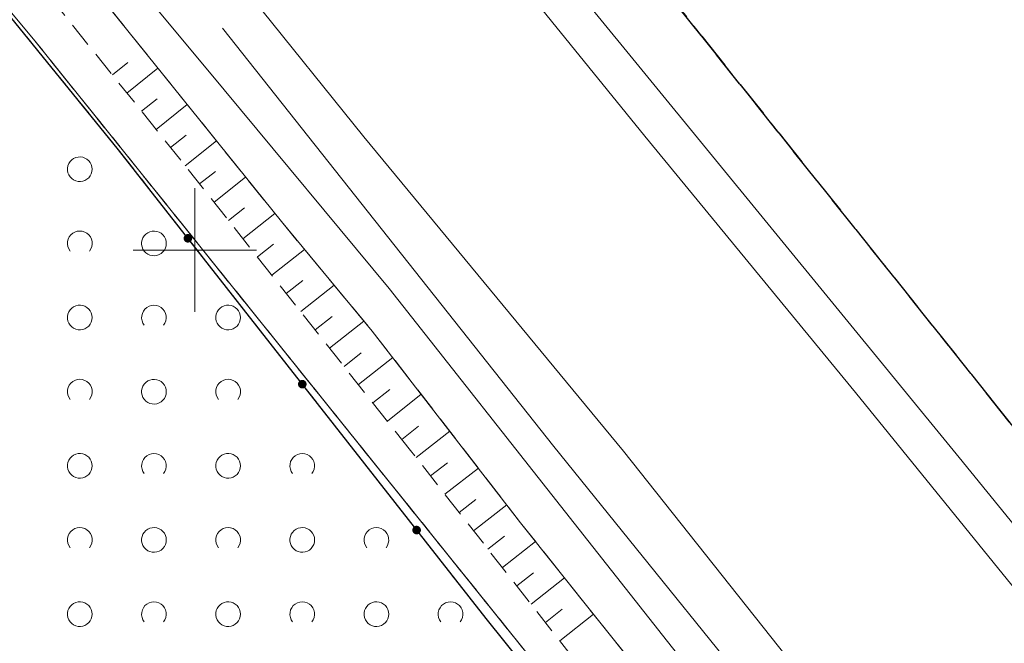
# Model space of a CAD drawing. Extents: x 5474185 to 5474933, y 5916077 to 5916824.
# Tile 103 of 256: x 5474393 to 5474433, y 5916684 to 5916709. Entities that reach past the tile are written whole.
import ezdxf

# ---------------------------------------------------------------- set-up
doc = ezdxf.new("R2010")
doc.units = 0
for name, pattern in [('PRZER1-1', [1, 0.5, -0.5]), ('PRZER2-1', [1.5, 1, -0.5]), ('PRZER3-1', [2, 1.5, -0.5]), ('PRZER3-2', [2.5, 1.5, -1])]:
    doc.linetypes.add(name, pattern=pattern)
for name, color, linetype, lineweight in [('GESDZI', 253, 'CONTINUOUS', 18), ('GESJOB', 253, 'CONTINUOUS', 35), ('GESKKL', 253, 'CONTINUOUS', 18), ('GESUZY', 253, 'CONTINUOUS', 18), ('GSLKOG', 253, 'CONTINUOUS', 35), ('GSSPDR', 253, 'CONTINUOUS', 18), ('GSSTZI', 254, 'CONTINUOUS', 18), ('GSSZAD', 254, 'CONTINUOUS', 18), ('GSSZSN', 254, 'CONTINUOUS', 18), ('Ramka sekcyjna', 253, 'CONTINUOUS', 18)]:
    doc.layers.add(name, color=color, linetype=linetype, lineweight=lineweight)

msp = doc.modelspace()

# ---------------------------------------------------------------- hatches: boundary and pattern name
at = {"layer": 'GSLKOG'}
for points in [[(5474399.697026, 5916700.303944), (5474399.652779, 5916700.315313), (5474399.612981, 5916700.337745), (5474399.580346, 5916700.369713), (5474399.557097, 5916700.409038), (5474399.544818, 5916700.453042), (5474399.544345, 5916700.498723), (5474399.555713, 5916700.54297), (5474399.578145, 5916700.582768), (5474399.610113, 5916700.615403), (5474399.649439, 5916700.638653), (5474399.693442, 5916700.650932), (5474399.739124, 5916700.651404), (5474399.783371, 5916700.640036), (5474399.823169, 5916700.617604), (5474399.855804, 5916700.585636), (5474399.879053, 5916700.546311), (5474399.891332, 5916700.502307), (5474399.891805, 5916700.456626), (5474399.880437, 5916700.412379), (5474399.858004, 5916700.372581), (5474399.826037, 5916700.339945), (5474399.786711, 5916700.316696), (5474399.742708, 5916700.304417)], [(5474399.697026, 5916700.303944), (5474399.652779, 5916700.315313), (5474399.612981, 5916700.337745), (5474399.580346, 5916700.369713), (5474399.557097, 5916700.409038), (5474399.544818, 5916700.453042), (5474399.544345, 5916700.498723), (5474399.555713, 5916700.54297), (5474399.578145, 5916700.582768), (5474399.610113, 5916700.615403), (5474399.649439, 5916700.638653), (5474399.693442, 5916700.650932), (5474399.739124, 5916700.651404), (5474399.783371, 5916700.640036), (5474399.823169, 5916700.617604), (5474399.855804, 5916700.585636), (5474399.879053, 5916700.546311), (5474399.891332, 5916700.502307), (5474399.891805, 5916700.456626), (5474399.880437, 5916700.412379), (5474399.858004, 5916700.372581), (5474399.826037, 5916700.339945), (5474399.786711, 5916700.316696), (5474399.742708, 5916700.304417)], [(5474404.323951, 5916694.40127), (5474404.279704, 5916694.412638), (5474404.239906, 5916694.43507), (5474404.207271, 5916694.467038), (5474404.184022, 5916694.506364), (5474404.171743, 5916694.550367), (5474404.17127, 5916694.596049), (5474404.182638, 5916694.640296), (5474404.20507, 5916694.680094), (5474404.237038, 5916694.712729), (5474404.276364, 5916694.735978), (5474404.320367, 5916694.748257), (5474404.366049, 5916694.74873), (5474404.410296, 5916694.737362), (5474404.450094, 5916694.71493), (5474404.482729, 5916694.682962), (5474404.505978, 5916694.643636), (5474404.518257, 5916694.599633), (5474404.51873, 5916694.553951), (5474404.507362, 5916694.509704), (5474404.48493, 5916694.469906), (5474404.452962, 5916694.437271), (5474404.413636, 5916694.414022), (5474404.369633, 5916694.401743)], [(5474404.323951, 5916694.40127), (5474404.279704, 5916694.412638), (5474404.239906, 5916694.43507), (5474404.207271, 5916694.467038), (5474404.184022, 5916694.506364), (5474404.171743, 5916694.550367), (5474404.17127, 5916694.596049), (5474404.182638, 5916694.640296), (5474404.20507, 5916694.680094), (5474404.237038, 5916694.712729), (5474404.276364, 5916694.735978), (5474404.320367, 5916694.748257), (5474404.366049, 5916694.74873), (5474404.410296, 5916694.737362), (5474404.450094, 5916694.71493), (5474404.482729, 5916694.682962), (5474404.505978, 5916694.643636), (5474404.518257, 5916694.599633), (5474404.51873, 5916694.553951), (5474404.507362, 5916694.509704), (5474404.48493, 5916694.469906), (5474404.452962, 5916694.437271), (5474404.413636, 5916694.414022), (5474404.369633, 5916694.401743)], [(5474408.950876, 5916688.498596), (5474408.906629, 5916688.509964), (5474408.866831, 5916688.532396), (5474408.834196, 5916688.564364), (5474408.810947, 5916688.603689), (5474408.798668, 5916688.647693), (5474408.798195, 5916688.693374), (5474408.809563, 5916688.737621), (5474408.831996, 5916688.777419), (5474408.863963, 5916688.810055), (5474408.903289, 5916688.833304), (5474408.947292, 5916688.845583), (5474408.992974, 5916688.846056), (5474409.037221, 5916688.834687), (5474409.077019, 5916688.812255), (5474409.109654, 5916688.780287), (5474409.132903, 5916688.740962), (5474409.145182, 5916688.696958), (5474409.145655, 5916688.651277), (5474409.134287, 5916688.60703), (5474409.111855, 5916688.567232), (5474409.079887, 5916688.534597), (5474409.040561, 5916688.511347), (5474408.996558, 5916688.499068)], [(5474408.950876, 5916688.498596), (5474408.906629, 5916688.509964), (5474408.866831, 5916688.532396), (5474408.834196, 5916688.564364), (5474408.810947, 5916688.603689), (5474408.798668, 5916688.647693), (5474408.798195, 5916688.693374), (5474408.809563, 5916688.737621), (5474408.831996, 5916688.777419), (5474408.863963, 5916688.810055), (5474408.903289, 5916688.833304), (5474408.947292, 5916688.845583), (5474408.992974, 5916688.846056), (5474409.037221, 5916688.834687), (5474409.077019, 5916688.812255), (5474409.109654, 5916688.780287), (5474409.132903, 5916688.740962), (5474409.145182, 5916688.696958), (5474409.145655, 5916688.651277), (5474409.134287, 5916688.60703), (5474409.111855, 5916688.567232), (5474409.079887, 5916688.534597), (5474409.040561, 5916688.511347), (5474408.996558, 5916688.499068)]]:
    msp.add_hatch(color=256, dxfattribs=at).paths.add_polyline_path(points)

# ---------------------------------------------------------------- linework, layer by layer
at = {"layer": 'GESDZI', "linetype": 'Continuous', "lineweight": 13}
for p, q in [((5474394.01, 5916741.88, 10.22), (5474473.48, 5916642.23, 10.22)), ((5474473.48, 5916642.23, 10.22), (5474394.01, 5916741.88, 10.22)), ((5474443.69, 5916646.04, 10.22), (5474393.53, 5916708.46, 10.22)), ((5474393.53, 5916708.46, 10.22), (5474443.69, 5916646.04, 10.22))]:
    msp.add_line(p, q, dxfattribs=at)
at = {"layer": 'GESDZI', "linetype": 'Continuous', "lineweight": 13, "elevation": 10.22, "flags": 128}
msp.add_lwpolyline([(5474443.69, 5916646.04), (5474393.53, 5916708.46), (5474352.63, 5916757.58), (5474351.73, 5916758.9), (5474246, 5916681.43), (5474241.05, 5916671.19), (5474244.02, 5916663.45), (5474255.17, 5916645.95), (5474272.74, 5916621.91), (5474307.08, 5916579.16), (5474342.29, 5916532.08), (5474455.96, 5916630.15), (5474443.69, 5916646.04)], close=True, dxfattribs=at)
at = {"layer": 'GESJOB', "linetype": 'PRZER3-2', "lineweight": 30}
for p, q in [((5474394.01, 5916741.88, 10.22), (5474473.48, 5916642.23, 10.22)), ((5474473.48, 5916642.23, 10.22), (5474394.01, 5916741.88, 10.22))]:
    msp.add_line(p, q, dxfattribs=at)
at = {"layer": 'GESKKL', "linetype": 'PRZER3-1', "lineweight": 13}
msp.add_line((5474416.4, 5916680, 10.06), (5474393.53, 5916708.46, 10.06), dxfattribs=at)
at = {"layer": 'GESUZY', "linetype": 'PRZER1-1', "lineweight": 13}
for p, q in [((5474394.01, 5916741.88, 10.08), (5474473.48, 5916642.23, 10.08)), ((5474473.48, 5916642.23, 10.08), (5474394.01, 5916741.88, 10.08)), ((5474416.4, 5916680, 10.08), (5474393.53, 5916708.46, 10.08)), ((5474393.53, 5916708.46, 10.08), (5474416.4, 5916680, 10.08))]:
    msp.add_line(p, q, dxfattribs=at)
at = {"layer": 'GSLKOG', "linetype": 'Continuous', "lineweight": 30}
for p, q in [((5474396.91, 5916704.06, 10.18), (5474388.46, 5916714.44, 10.18)), ((5474411.78, 5916685.09, 10.18), (5474396.91, 5916704.06, 10.18)), ((5474450.6, 5916637, 10.18), (5474411.78, 5916685.09, 10.18))]:
    msp.add_line(p, q, dxfattribs=at)
at = {"layer": 'GSSPDR', "linetype": 'Continuous', "lineweight": 13}
for p, q in [((5474406.83, 5916704.58, 10.18), (5474397.49, 5916716.22, 10.18)), ((5474418.2, 5916704.61, 10.18), (5474410.17, 5916714.53, 10.18)), ((5474401.19, 5916706.48, 10.18), (5474394.89, 5916714.05, 10.18)), ((5474395.59, 5916710.99, 10.18), (5474403.5, 5916701.15, 10.18)), ((5474414.98, 5916711.09, 10.18), (5474430.93, 5916691.61, 10.18)), ((5474401.12, 5916708.98, 10.18), (5474414.52, 5916692.05, 10.18)), ((5474407.86, 5916698.44, 10.18), (5474401.19, 5916706.48, 10.18)), ((5474417.34, 5916691.87, 10.18), (5474406.83, 5916704.58, 10.18)), ((5474426.73, 5916694.24, 10.18), (5474418.2, 5916704.61, 10.18)), ((5474403.5, 5916701.15, 10.18), (5474407.18, 5916696.72, 10.18)), ((5474415.35, 5916688.95, 10.18), (5474407.86, 5916698.44, 10.18)), ((5474407.18, 5916696.72, 10.18), (5474413.18, 5916688.97, 10.18)), ((5474437.04, 5916681.51, 10.18), (5474426.73, 5916694.24, 10.18)), ((5474414.52, 5916692.05, 10.18), (5474432.51, 5916669.84, 10.18)), ((5474423.98, 5916683.5, 10.18), (5474417.34, 5916691.87, 10.18)), ((5474430.93, 5916691.61, 10.18), (5474472.83, 5916639.9, 10.18)), ((5474413.18, 5916688.97, 10.18), (5474424.53, 5916674.73, 10.18)), ((5474423.11, 5916679.12, 10.18), (5474415.35, 5916688.95, 10.18))]:
    msp.add_line(p, q, dxfattribs=at)
at = {"layer": 'GSSTZI', "linetype": 'PRZER2-1', "lineweight": 13}
for p, q in [((5474388.46, 5916714.44, 10.1), (5474396.91, 5916704.06, 10.1)), ((5474396.91, 5916704.06, 10.1), (5474411.78, 5916685.09, 10.1)), ((5474411.78, 5916685.09, 10.1), (5474450.6, 5916637, 10.1))]:
    msp.add_line(p, q, dxfattribs=at)
at = {"layer": 'GSSZAD', "linetype": 'PRZER2-1', "lineweight": 13}
for p, q in [((5474388.46, 5916714.44, 10.1), (5474396.91, 5916704.06, 10.1)), ((5474396.91, 5916704.06, 10.1), (5474411.78, 5916685.09, 10.1)), ((5474411.78, 5916685.09, 10.1), (5474450.6, 5916637, 10.1))]:
    msp.add_line(p, q, dxfattribs=at)
at = {"layer": 'GSSZAD', "elevation": 10.1, "flags": 128}
for points in [[(5474395.845, 5916703.271005), (5474395.835964, 5916703.365631), (5474395.809184, 5916703.456836), (5474395.765627, 5916703.541325), (5474395.706867, 5916703.616045), (5474395.635028, 5916703.678293), (5474395.552708, 5916703.725821), (5474395.462879, 5916703.756911), (5474395.368791, 5916703.770439), (5474395.273843, 5916703.765916), (5474395.181466, 5916703.743505), (5474395.095, 5916703.704018), (5474395.01757, 5916703.64888), (5474394.951973, 5916703.580084), (5474394.900582, 5916703.500118), (5474394.865254, 5916703.411871), (5474394.847264, 5916703.318533), (5474394.847264, 5916703.223477), (5474394.865254, 5916703.130139), (5474394.900582, 5916703.041892), (5474394.951973, 5916702.961926), (5474395.01757, 5916702.89313), (5474395.095, 5916702.837992), (5474395.181466, 5916702.798505), (5474395.273843, 5916702.776094), (5474395.368791, 5916702.771571), (5474395.462879, 5916702.785099), (5474395.552708, 5916702.816189), (5474395.635028, 5916702.863717), (5474395.706867, 5916702.925965), (5474395.765627, 5916703.000685), (5474395.809184, 5916703.085174), (5474395.835964, 5916703.176379), (5474395.845, 5916703.271005)], [(5474398.845, 5916700.271005), (5474398.835964, 5916700.365631), (5474398.809184, 5916700.456836), (5474398.765627, 5916700.541325), (5474398.706867, 5916700.616045), (5474398.635028, 5916700.678293), (5474398.552708, 5916700.725821), (5474398.462879, 5916700.756911), (5474398.368791, 5916700.770439), (5474398.273843, 5916700.765916), (5474398.181466, 5916700.743505), (5474398.095, 5916700.704018), (5474398.01757, 5916700.64888), (5474397.951973, 5916700.580084), (5474397.900582, 5916700.500118), (5474397.865254, 5916700.411871), (5474397.847264, 5916700.318533), (5474397.847264, 5916700.223477), (5474397.865254, 5916700.130139), (5474397.900582, 5916700.041892), (5474397.951973, 5916699.961926), (5474398.01757, 5916699.89313), (5474398.095, 5916699.837992), (5474398.181466, 5916699.798505), (5474398.273843, 5916699.776094), (5474398.368791, 5916699.771571), (5474398.462879, 5916699.785099), (5474398.552708, 5916699.816189), (5474398.635028, 5916699.863717), (5474398.706867, 5916699.925965), (5474398.765627, 5916700.000685), (5474398.809184, 5916700.085174), (5474398.835964, 5916700.176379), (5474398.845, 5916700.271005)], [(5474395.845, 5916697.271005), (5474395.835964, 5916697.365631), (5474395.809184, 5916697.456836), (5474395.765627, 5916697.541325), (5474395.706867, 5916697.616045), (5474395.635028, 5916697.678293), (5474395.552708, 5916697.725821), (5474395.462879, 5916697.756911), (5474395.368791, 5916697.770439), (5474395.273843, 5916697.765916), (5474395.181466, 5916697.743505), (5474395.095, 5916697.704018), (5474395.01757, 5916697.64888), (5474394.951973, 5916697.580084), (5474394.900582, 5916697.500118), (5474394.865254, 5916697.411871), (5474394.847264, 5916697.318533), (5474394.847264, 5916697.223477), (5474394.865254, 5916697.130139), (5474394.900582, 5916697.041892), (5474394.951973, 5916696.961926), (5474395.01757, 5916696.89313), (5474395.095, 5916696.837992), (5474395.181466, 5916696.798505), (5474395.273843, 5916696.776094), (5474395.368791, 5916696.771571), (5474395.462879, 5916696.785099), (5474395.552708, 5916696.816189), (5474395.635028, 5916696.863717), (5474395.706867, 5916696.925965), (5474395.765627, 5916697.000685), (5474395.809184, 5916697.085174), (5474395.835964, 5916697.176379), (5474395.845, 5916697.271005)], [(5474401.845, 5916697.271005), (5474401.835964, 5916697.365631), (5474401.809184, 5916697.456836), (5474401.765627, 5916697.541325), (5474401.706867, 5916697.616045), (5474401.635028, 5916697.678293), (5474401.552708, 5916697.725821), (5474401.462879, 5916697.756911), (5474401.368791, 5916697.770439), (5474401.273843, 5916697.765916), (5474401.181466, 5916697.743505), (5474401.095, 5916697.704018), (5474401.01757, 5916697.64888), (5474400.951973, 5916697.580084), (5474400.900582, 5916697.500118), (5474400.865254, 5916697.411871), (5474400.847264, 5916697.318533), (5474400.847264, 5916697.223477), (5474400.865254, 5916697.130139), (5474400.900582, 5916697.041892), (5474400.951973, 5916696.961926), (5474401.01757, 5916696.89313), (5474401.095, 5916696.837992), (5474401.181466, 5916696.798505), (5474401.273843, 5916696.776094), (5474401.368791, 5916696.771571), (5474401.462879, 5916696.785099), (5474401.552708, 5916696.816189), (5474401.635028, 5916696.863717), (5474401.706867, 5916696.925965), (5474401.765627, 5916697.000685), (5474401.809184, 5916697.085174), (5474401.835964, 5916697.176379), (5474401.845, 5916697.271005)], [(5474398.845, 5916694.271005), (5474398.835964, 5916694.365631), (5474398.809184, 5916694.456836), (5474398.765627, 5916694.541325), (5474398.706867, 5916694.616045), (5474398.635028, 5916694.678293), (5474398.552708, 5916694.725821), (5474398.462879, 5916694.756911), (5474398.368791, 5916694.770439), (5474398.273843, 5916694.765916), (5474398.181466, 5916694.743505), (5474398.095, 5916694.704018), (5474398.01757, 5916694.64888), (5474397.951973, 5916694.580084), (5474397.900582, 5916694.500118), (5474397.865254, 5916694.411871), (5474397.847264, 5916694.318533), (5474397.847264, 5916694.223477), (5474397.865254, 5916694.130139), (5474397.900582, 5916694.041892), (5474397.951973, 5916693.961926), (5474398.01757, 5916693.89313), (5474398.095, 5916693.837992), (5474398.181466, 5916693.798505), (5474398.273843, 5916693.776094), (5474398.368791, 5916693.771571), (5474398.462879, 5916693.785099), (5474398.552708, 5916693.816189), (5474398.635028, 5916693.863717), (5474398.706867, 5916693.925965), (5474398.765627, 5916694.000685), (5474398.809184, 5916694.085174), (5474398.835964, 5916694.176379), (5474398.845, 5916694.271005)], [(5474395.845, 5916691.271005), (5474395.835964, 5916691.365631), (5474395.809184, 5916691.456836), (5474395.765627, 5916691.541325), (5474395.706867, 5916691.616045), (5474395.635028, 5916691.678293), (5474395.552708, 5916691.725821), (5474395.462879, 5916691.756911), (5474395.368791, 5916691.770439), (5474395.273843, 5916691.765916), (5474395.181466, 5916691.743505), (5474395.095, 5916691.704018), (5474395.01757, 5916691.64888), (5474394.951973, 5916691.580084), (5474394.900582, 5916691.500118), (5474394.865254, 5916691.411871), (5474394.847264, 5916691.318533), (5474394.847264, 5916691.223477), (5474394.865254, 5916691.130139), (5474394.900582, 5916691.041892), (5474394.951973, 5916690.961926), (5474395.01757, 5916690.89313), (5474395.095, 5916690.837992), (5474395.181466, 5916690.798505), (5474395.273843, 5916690.776094), (5474395.368791, 5916690.771571), (5474395.462879, 5916690.785099), (5474395.552708, 5916690.816189), (5474395.635028, 5916690.863717), (5474395.706867, 5916690.925965), (5474395.765627, 5916691.000685), (5474395.809184, 5916691.085174), (5474395.835964, 5916691.176379), (5474395.845, 5916691.271005)], [(5474401.845, 5916691.271005), (5474401.835964, 5916691.365631), (5474401.809184, 5916691.456836), (5474401.765627, 5916691.541325), (5474401.706867, 5916691.616045), (5474401.635028, 5916691.678293), (5474401.552708, 5916691.725821), (5474401.462879, 5916691.756911), (5474401.368791, 5916691.770439), (5474401.273843, 5916691.765916), (5474401.181466, 5916691.743505), (5474401.095, 5916691.704018), (5474401.01757, 5916691.64888), (5474400.951973, 5916691.580084), (5474400.900582, 5916691.500118), (5474400.865254, 5916691.411871), (5474400.847264, 5916691.318533), (5474400.847264, 5916691.223477), (5474400.865254, 5916691.130139), (5474400.900582, 5916691.041892), (5474400.951973, 5916690.961926), (5474401.01757, 5916690.89313), (5474401.095, 5916690.837992), (5474401.181466, 5916690.798505), (5474401.273843, 5916690.776094), (5474401.368791, 5916690.771571), (5474401.462879, 5916690.785099), (5474401.552708, 5916690.816189), (5474401.635028, 5916690.863717), (5474401.706867, 5916690.925965), (5474401.765627, 5916691.000685), (5474401.809184, 5916691.085174), (5474401.835964, 5916691.176379), (5474401.845, 5916691.271005)], [(5474398.845, 5916688.271005), (5474398.835964, 5916688.365631), (5474398.809184, 5916688.456836), (5474398.765627, 5916688.541325), (5474398.706867, 5916688.616045), (5474398.635028, 5916688.678293), (5474398.552708, 5916688.725821), (5474398.462879, 5916688.756911), (5474398.368791, 5916688.770439), (5474398.273843, 5916688.765916), (5474398.181466, 5916688.743505), (5474398.095, 5916688.704018), (5474398.01757, 5916688.64888), (5474397.951973, 5916688.580084), (5474397.900582, 5916688.500118), (5474397.865254, 5916688.411871), (5474397.847264, 5916688.318533), (5474397.847264, 5916688.223477), (5474397.865254, 5916688.130139), (5474397.900582, 5916688.041892), (5474397.951973, 5916687.961926), (5474398.01757, 5916687.89313), (5474398.095, 5916687.837992), (5474398.181466, 5916687.798505), (5474398.273843, 5916687.776094), (5474398.368791, 5916687.771571), (5474398.462879, 5916687.785099), (5474398.552708, 5916687.816189), (5474398.635028, 5916687.863717), (5474398.706867, 5916687.925965), (5474398.765627, 5916688.000685), (5474398.809184, 5916688.085174), (5474398.835964, 5916688.176379), (5474398.845, 5916688.271005)], [(5474404.845, 5916688.271005), (5474404.835964, 5916688.365631), (5474404.809184, 5916688.456836), (5474404.765627, 5916688.541325), (5474404.706867, 5916688.616045), (5474404.635028, 5916688.678293), (5474404.552708, 5916688.725821), (5474404.462879, 5916688.756911), (5474404.368791, 5916688.770439), (5474404.273843, 5916688.765916), (5474404.181466, 5916688.743505), (5474404.095, 5916688.704018), (5474404.01757, 5916688.64888), (5474403.951973, 5916688.580084), (5474403.900582, 5916688.500118), (5474403.865254, 5916688.411871), (5474403.847264, 5916688.318533), (5474403.847264, 5916688.223477), (5474403.865254, 5916688.130139), (5474403.900582, 5916688.041892), (5474403.951973, 5916687.961926), (5474404.01757, 5916687.89313), (5474404.095, 5916687.837992), (5474404.181466, 5916687.798505), (5474404.273843, 5916687.776094), (5474404.368791, 5916687.771571), (5474404.462879, 5916687.785099), (5474404.552708, 5916687.816189), (5474404.635028, 5916687.863717), (5474404.706867, 5916687.925965), (5474404.765627, 5916688.000685), (5474404.809184, 5916688.085174), (5474404.835964, 5916688.176379), (5474404.845, 5916688.271005)], [(5474395.845, 5916685.271005), (5474395.835964, 5916685.365631), (5474395.809184, 5916685.456836), (5474395.765627, 5916685.541325), (5474395.706867, 5916685.616045), (5474395.635028, 5916685.678293), (5474395.552708, 5916685.725821), (5474395.462879, 5916685.756911), (5474395.368791, 5916685.770439), (5474395.273843, 5916685.765916), (5474395.181466, 5916685.743505), (5474395.095, 5916685.704018), (5474395.01757, 5916685.64888), (5474394.951973, 5916685.580084), (5474394.900582, 5916685.500118), (5474394.865254, 5916685.411871), (5474394.847264, 5916685.318533), (5474394.847264, 5916685.223477), (5474394.865254, 5916685.130139), (5474394.900582, 5916685.041892), (5474394.951973, 5916684.961926), (5474395.01757, 5916684.89313), (5474395.095, 5916684.837992), (5474395.181466, 5916684.798505), (5474395.273843, 5916684.776094), (5474395.368791, 5916684.771571), (5474395.462879, 5916684.785099), (5474395.552708, 5916684.816189), (5474395.635028, 5916684.863717), (5474395.706867, 5916684.925965), (5474395.765627, 5916685.000685), (5474395.809184, 5916685.085174), (5474395.835964, 5916685.176379), (5474395.845, 5916685.271005)], [(5474401.845, 5916685.271005), (5474401.835964, 5916685.365631), (5474401.809184, 5916685.456836), (5474401.765627, 5916685.541325), (5474401.706867, 5916685.616045), (5474401.635028, 5916685.678293), (5474401.552708, 5916685.725821), (5474401.462879, 5916685.756911), (5474401.368791, 5916685.770439), (5474401.273843, 5916685.765916), (5474401.181466, 5916685.743505), (5474401.095, 5916685.704018), (5474401.01757, 5916685.64888), (5474400.951973, 5916685.580084), (5474400.900582, 5916685.500118), (5474400.865254, 5916685.411871), (5474400.847264, 5916685.318533), (5474400.847264, 5916685.223477), (5474400.865254, 5916685.130139), (5474400.900582, 5916685.041892), (5474400.951973, 5916684.961926), (5474401.01757, 5916684.89313), (5474401.095, 5916684.837992), (5474401.181466, 5916684.798505), (5474401.273843, 5916684.776094), (5474401.368791, 5916684.771571), (5474401.462879, 5916684.785099), (5474401.552708, 5916684.816189), (5474401.635028, 5916684.863717), (5474401.706867, 5916684.925965), (5474401.765627, 5916685.000685), (5474401.809184, 5916685.085174), (5474401.835964, 5916685.176379), (5474401.845, 5916685.271005)], [(5474407.845, 5916685.271005), (5474407.835964, 5916685.365631), (5474407.809184, 5916685.456836), (5474407.765627, 5916685.541325), (5474407.706867, 5916685.616045), (5474407.635028, 5916685.678293), (5474407.552708, 5916685.725821), (5474407.462879, 5916685.756911), (5474407.368791, 5916685.770439), (5474407.273843, 5916685.765916), (5474407.181466, 5916685.743505), (5474407.095, 5916685.704018), (5474407.01757, 5916685.64888), (5474406.951973, 5916685.580084), (5474406.900582, 5916685.500118), (5474406.865254, 5916685.411871), (5474406.847264, 5916685.318533), (5474406.847264, 5916685.223477), (5474406.865254, 5916685.130139), (5474406.900582, 5916685.041892), (5474406.951973, 5916684.961926), (5474407.01757, 5916684.89313), (5474407.095, 5916684.837992), (5474407.181466, 5916684.798505), (5474407.273843, 5916684.776094), (5474407.368791, 5916684.771571), (5474407.462879, 5916684.785099), (5474407.552708, 5916684.816189), (5474407.635028, 5916684.863717), (5474407.706867, 5916684.925965), (5474407.765627, 5916685.000685), (5474407.809184, 5916685.085174), (5474407.835964, 5916685.176379), (5474407.845, 5916685.271005)]]:
    msp.add_lwpolyline(points, close=True, dxfattribs=at)
for points in [[(5474394.954688, 5916699.958505), (5474394.899433, 5916700.044136), (5474394.862688, 5916700.139191), (5474394.84598, 5916700.239723), (5474394.850002, 5916700.341554), (5474394.874588, 5916700.440454), (5474394.918717, 5916700.532315), (5474394.980554, 5916700.61332), (5474395.057532, 5916700.680104), (5474395.146452, 5916700.729894), (5474395.24362, 5916700.760619), (5474395.345, 5916700.771005), (5474395.44638, 5916700.760619), (5474395.543548, 5916700.729894), (5474395.632468, 5916700.680104), (5474395.709446, 5916700.61332), (5474395.771283, 5916700.532315), (5474395.815412, 5916700.440454), (5474395.839998, 5916700.341554), (5474395.84402, 5916700.239723), (5474395.827312, 5916700.139191), (5474395.790567, 5916700.044136), (5474395.735312, 5916699.958505)], [(5474397.954688, 5916696.958505), (5474397.899433, 5916697.044136), (5474397.862688, 5916697.139191), (5474397.84598, 5916697.239723), (5474397.850002, 5916697.341554), (5474397.874588, 5916697.440454), (5474397.918717, 5916697.532315), (5474397.980554, 5916697.61332), (5474398.057532, 5916697.680104), (5474398.146452, 5916697.729894), (5474398.24362, 5916697.760619), (5474398.345, 5916697.771005), (5474398.44638, 5916697.760619), (5474398.543548, 5916697.729894), (5474398.632468, 5916697.680104), (5474398.709446, 5916697.61332), (5474398.771283, 5916697.532315), (5474398.815412, 5916697.440454), (5474398.839998, 5916697.341554), (5474398.84402, 5916697.239723), (5474398.827312, 5916697.139191), (5474398.790567, 5916697.044136), (5474398.735312, 5916696.958505)], [(5474394.954688, 5916693.958505), (5474394.899433, 5916694.044136), (5474394.862688, 5916694.139191), (5474394.84598, 5916694.239723), (5474394.850002, 5916694.341554), (5474394.874588, 5916694.440454), (5474394.918717, 5916694.532315), (5474394.980554, 5916694.61332), (5474395.057532, 5916694.680104), (5474395.146452, 5916694.729894), (5474395.24362, 5916694.760619), (5474395.345, 5916694.771005), (5474395.44638, 5916694.760619), (5474395.543548, 5916694.729894), (5474395.632468, 5916694.680104), (5474395.709446, 5916694.61332), (5474395.771283, 5916694.532315), (5474395.815412, 5916694.440454), (5474395.839998, 5916694.341554), (5474395.84402, 5916694.239723), (5474395.827312, 5916694.139191), (5474395.790567, 5916694.044136), (5474395.735312, 5916693.958505)], [(5474400.954688, 5916693.958505), (5474400.899433, 5916694.044136), (5474400.862688, 5916694.139191), (5474400.84598, 5916694.239723), (5474400.850002, 5916694.341554), (5474400.874588, 5916694.440454), (5474400.918717, 5916694.532315), (5474400.980554, 5916694.61332), (5474401.057532, 5916694.680104), (5474401.146452, 5916694.729894), (5474401.24362, 5916694.760619), (5474401.345, 5916694.771005), (5474401.44638, 5916694.760619), (5474401.543548, 5916694.729894), (5474401.632468, 5916694.680104), (5474401.709446, 5916694.61332), (5474401.771283, 5916694.532315), (5474401.815412, 5916694.440454), (5474401.839998, 5916694.341554), (5474401.84402, 5916694.239723), (5474401.827312, 5916694.139191), (5474401.790567, 5916694.044136), (5474401.735312, 5916693.958505)], [(5474397.954688, 5916690.958505), (5474397.899433, 5916691.044136), (5474397.862688, 5916691.139191), (5474397.84598, 5916691.239723), (5474397.850002, 5916691.341554), (5474397.874588, 5916691.440454), (5474397.918717, 5916691.532315), (5474397.980554, 5916691.61332), (5474398.057532, 5916691.680104), (5474398.146452, 5916691.729894), (5474398.24362, 5916691.760619), (5474398.345, 5916691.771005), (5474398.44638, 5916691.760619), (5474398.543548, 5916691.729894), (5474398.632468, 5916691.680104), (5474398.709446, 5916691.61332), (5474398.771283, 5916691.532315), (5474398.815412, 5916691.440454), (5474398.839998, 5916691.341554), (5474398.84402, 5916691.239723), (5474398.827312, 5916691.139191), (5474398.790567, 5916691.044136), (5474398.735312, 5916690.958505)], [(5474403.954688, 5916690.958505), (5474403.899433, 5916691.044136), (5474403.862688, 5916691.139191), (5474403.84598, 5916691.239723), (5474403.850002, 5916691.341554), (5474403.874588, 5916691.440454), (5474403.918717, 5916691.532315), (5474403.980554, 5916691.61332), (5474404.057532, 5916691.680104), (5474404.146452, 5916691.729894), (5474404.24362, 5916691.760619), (5474404.345, 5916691.771005), (5474404.44638, 5916691.760619), (5474404.543548, 5916691.729894), (5474404.632468, 5916691.680104), (5474404.709446, 5916691.61332), (5474404.771283, 5916691.532315), (5474404.815412, 5916691.440454), (5474404.839998, 5916691.341554), (5474404.84402, 5916691.239723), (5474404.827312, 5916691.139191), (5474404.790567, 5916691.044136), (5474404.735312, 5916690.958505)], [(5474394.954688, 5916687.958505), (5474394.899433, 5916688.044136), (5474394.862688, 5916688.139191), (5474394.84598, 5916688.239723), (5474394.850002, 5916688.341554), (5474394.874588, 5916688.440454), (5474394.918717, 5916688.532315), (5474394.980554, 5916688.61332), (5474395.057532, 5916688.680104), (5474395.146452, 5916688.729894), (5474395.24362, 5916688.760619), (5474395.345, 5916688.771005), (5474395.44638, 5916688.760619), (5474395.543548, 5916688.729894), (5474395.632468, 5916688.680104), (5474395.709446, 5916688.61332), (5474395.771283, 5916688.532315), (5474395.815412, 5916688.440454), (5474395.839998, 5916688.341554), (5474395.84402, 5916688.239723), (5474395.827312, 5916688.139191), (5474395.790567, 5916688.044136), (5474395.735312, 5916687.958505)], [(5474400.954688, 5916687.958505), (5474400.899433, 5916688.044136), (5474400.862688, 5916688.139191), (5474400.84598, 5916688.239723), (5474400.850002, 5916688.341554), (5474400.874588, 5916688.440454), (5474400.918717, 5916688.532315), (5474400.980554, 5916688.61332), (5474401.057532, 5916688.680104), (5474401.146452, 5916688.729894), (5474401.24362, 5916688.760619), (5474401.345, 5916688.771005), (5474401.44638, 5916688.760619), (5474401.543548, 5916688.729894), (5474401.632468, 5916688.680104), (5474401.709446, 5916688.61332), (5474401.771283, 5916688.532315), (5474401.815412, 5916688.440454), (5474401.839998, 5916688.341554), (5474401.84402, 5916688.239723), (5474401.827312, 5916688.139191), (5474401.790567, 5916688.044136), (5474401.735312, 5916687.958505)], [(5474406.954688, 5916687.958505), (5474406.899433, 5916688.044136), (5474406.862688, 5916688.139191), (5474406.84598, 5916688.239723), (5474406.850002, 5916688.341554), (5474406.874588, 5916688.440454), (5474406.918717, 5916688.532315), (5474406.980554, 5916688.61332), (5474407.057532, 5916688.680104), (5474407.146452, 5916688.729894), (5474407.24362, 5916688.760619), (5474407.345, 5916688.771005), (5474407.44638, 5916688.760619), (5474407.543548, 5916688.729894), (5474407.632468, 5916688.680104), (5474407.709446, 5916688.61332), (5474407.771283, 5916688.532315), (5474407.815412, 5916688.440454), (5474407.839998, 5916688.341554), (5474407.84402, 5916688.239723), (5474407.827312, 5916688.139191), (5474407.790567, 5916688.044136), (5474407.735312, 5916687.958505)], [(5474397.954688, 5916684.958505), (5474397.899433, 5916685.044136), (5474397.862688, 5916685.139191), (5474397.84598, 5916685.239723), (5474397.850002, 5916685.341554), (5474397.874588, 5916685.440454), (5474397.918717, 5916685.532315), (5474397.980554, 5916685.61332), (5474398.057532, 5916685.680104), (5474398.146452, 5916685.729894), (5474398.24362, 5916685.760619), (5474398.345, 5916685.771005), (5474398.44638, 5916685.760619), (5474398.543548, 5916685.729894), (5474398.632468, 5916685.680104), (5474398.709446, 5916685.61332), (5474398.771283, 5916685.532315), (5474398.815412, 5916685.440454), (5474398.839998, 5916685.341554), (5474398.84402, 5916685.239723), (5474398.827312, 5916685.139191), (5474398.790567, 5916685.044136), (5474398.735312, 5916684.958505)], [(5474403.954688, 5916684.958505), (5474403.899433, 5916685.044136), (5474403.862688, 5916685.139191), (5474403.84598, 5916685.239723), (5474403.850002, 5916685.341554), (5474403.874588, 5916685.440454), (5474403.918717, 5916685.532315), (5474403.980554, 5916685.61332), (5474404.057532, 5916685.680104), (5474404.146452, 5916685.729894), (5474404.24362, 5916685.760619), (5474404.345, 5916685.771005), (5474404.44638, 5916685.760619), (5474404.543548, 5916685.729894), (5474404.632468, 5916685.680104), (5474404.709446, 5916685.61332), (5474404.771283, 5916685.532315), (5474404.815412, 5916685.440454), (5474404.839998, 5916685.341554), (5474404.84402, 5916685.239723), (5474404.827312, 5916685.139191), (5474404.790567, 5916685.044136), (5474404.735312, 5916684.958505)], [(5474409.954688, 5916684.958505), (5474409.899433, 5916685.044136), (5474409.862688, 5916685.139191), (5474409.84598, 5916685.239723), (5474409.850002, 5916685.341554), (5474409.874588, 5916685.440454), (5474409.918717, 5916685.532315), (5474409.980554, 5916685.61332), (5474410.057532, 5916685.680104), (5474410.146452, 5916685.729894), (5474410.24362, 5916685.760619), (5474410.345, 5916685.771005), (5474410.44638, 5916685.760619), (5474410.543548, 5916685.729894), (5474410.632468, 5916685.680104), (5474410.709446, 5916685.61332), (5474410.771283, 5916685.532315), (5474410.815412, 5916685.440454), (5474410.839998, 5916685.341554), (5474410.84402, 5916685.239723), (5474410.827312, 5916685.139191), (5474410.790567, 5916685.044136), (5474410.735312, 5916684.958505)]]:
    msp.add_lwpolyline(points, dxfattribs=at)
at = {"layer": 'GSSZSN', "linetype": 'PRZER2-1', "lineweight": 13}
for p, q in [((5474399.43, 5916703.64, 10.06), (5474392.98, 5916711.68, 10.06)), ((5474395.59, 5916710.99, 10.06), (5474403.5, 5916701.15, 10.06)), ((5474408.73, 5916691.89, 10.06), (5474399.43, 5916703.64, 10.06)), ((5474403.5, 5916701.15, 10.06), (5474407.18, 5916696.72, 10.06)), ((5474407.18, 5916696.72, 10.06), (5474413.18, 5916688.97, 10.06)), ((5474420, 5916677.51, 10.06), (5474408.73, 5916691.89, 10.06)), ((5474413.18, 5916688.97, 10.06), (5474424.53, 5916674.73, 10.06))]:
    msp.add_line(p, q, dxfattribs=at)
at = {"layer": 'GSSZSN', "linetype": 'Continuous', "lineweight": 18, "elevation": 10.06, "flags": 128}
for points in [[(5474396.663851, 5916707.088037), (5474397.29088, 5916707.591065)], [(5474397.253012, 5916706.353641), (5474398.507795, 5916707.360278)], [(5474397.842172, 5916705.619246), (5474398.469926, 5916706.122854)], [(5474398.431333, 5916704.88485), (5474399.687566, 5916705.892649)], [(5474399.020494, 5916704.150454), (5474399.648973, 5916704.654644)], [(5474399.608179, 5916703.414882), (5474400.873983, 5916704.416752)], [(5474400.192498, 5916702.676628), (5474400.828192, 5916703.179773)], [(5474400.776818, 5916701.938375), (5474402.053787, 5916702.949082)], [(5474401.361138, 5916701.200121), (5474402.002413, 5916701.707684)], [(5474401.945458, 5916700.461868), (5474403.233591, 5916701.481412)], [(5474402.529777, 5916699.723615), (5474403.179893, 5916700.238174)], [(5474403.114097, 5916698.985361), (5474404.431793, 5916700.028303)], [(5474403.698417, 5916698.247108), (5474404.365997, 5916698.77549)], [(5474404.282737, 5916697.508854), (5474405.635362, 5916698.579442)], [(5474404.867056, 5916696.770601), (5474405.552101, 5916697.312806)], [(5474405.451376, 5916696.032347), (5474406.83893, 5916697.130581)], [(5474406.035696, 5916695.294094), (5474406.732707, 5916695.845771)], [(5474406.620016, 5916694.55584), (5474408.006121, 5916695.652928)], [(5474407.204335, 5916693.817587), (5474407.893429, 5916694.362997)], [(5474407.788655, 5916693.079333), (5474409.158926, 5916694.163888)], [(5474408.372975, 5916692.34108), (5474409.054152, 5916692.880224)], [(5474408.955916, 5916691.601741), (5474410.316799, 5916692.668302)], [(5474409.536693, 5916690.860697), (5474410.214936, 5916691.392254)], [(5474410.11747, 5916690.119653), (5474411.469558, 5916691.179321)], [(5474410.698246, 5916689.378609), (5474411.372092, 5916689.90672)], [(5474411.279023, 5916688.637565), (5474412.622317, 5916689.690341)], [(5474411.859799, 5916687.896521), (5474412.529418, 5916688.421319)], [(5474412.440576, 5916687.155477), (5474413.785889, 5916688.209836)], [(5474413.021352, 5916686.414432), (5474413.697048, 5916686.943993)], [(5474413.602129, 5916685.673388), (5474414.959596, 5916686.737273)], [(5474414.182905, 5916684.932344), (5474414.864678, 5916685.466668)], [(5474414.763682, 5916684.1913), (5474416.133303, 5916685.26471)]]:
    msp.add_lwpolyline(points, dxfattribs=at)
at = {"layer": 'Ramka sekcyjna', "linetype": 'Continuous', "lineweight": 18, "elevation": 100, "flags": 128}
for points in [[(5474400, 5916697.5), (5474400, 5916702.5)], [(5474400, 5916697.5), (5474400, 5916702.5)], [(5474400, 5916700), (5474397.5, 5916700)], [(5474400, 5916700), (5474402.5, 5916700)]]:
    msp.add_lwpolyline(points, dxfattribs=at)

doc.saveas('drawing.dxf')
